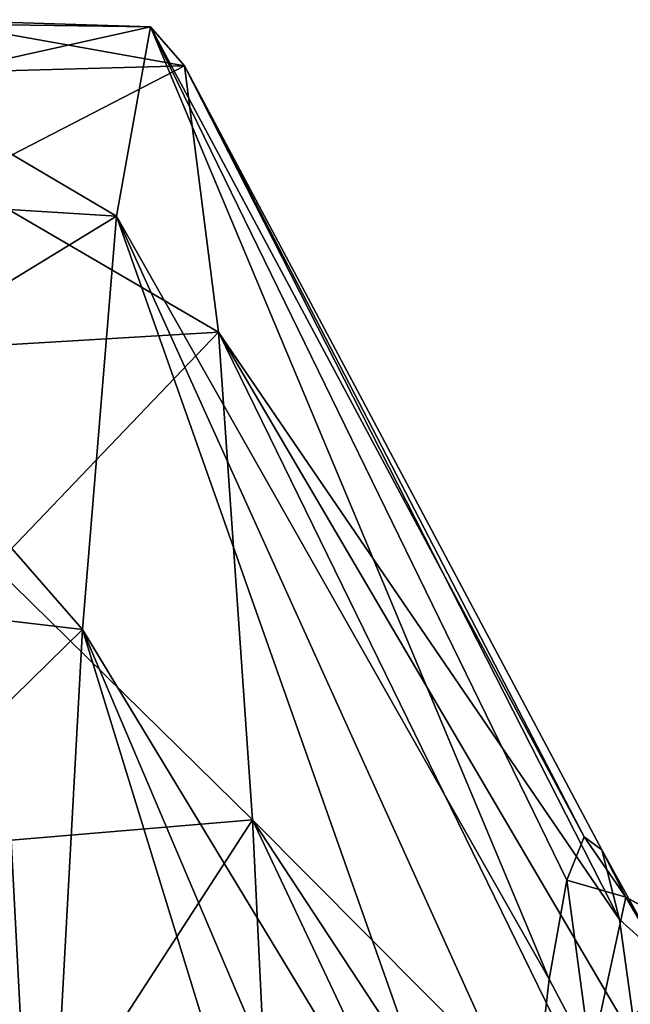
# Model space of a CAD drawing. Header units: metres. Extents: x -86 to 86, y -57 to 57.
# Tile 212 of 256: x 45.942 to 46.705, y 11.963 to 13.193. Entities that reach past the tile are written whole.
import ezdxf

# ---------------------------------------------------------------- set-up
doc = ezdxf.new("R2010")
doc.units = ezdxf.units.M
doc.layers.add('solid_125286', color=7, linetype='CONTINUOUS')

msp = doc.modelspace()

# ---------------------------------------------------------------- linework, layer by layer
at = {"layer": 'solid_125286'}
for points in [[(45.804367, 13.188528, 20.449797), (45.825623, 13.19341, 21.417061), (46.105347, 13.184452, 20.359505)], [(45.825623, 13.19341, 21.417061), (46.147781, 13.135795, 22.300344), (46.105347, 13.184452, 20.359505)], [(45.825623, 13.19341, 21.417061), (45.846748, 13.127446, 22.382088), (46.147781, 13.135795, 22.300344)], [(45.783085, 13.112827, 19.485487), (45.804367, 13.188528, 20.449797), (46.105347, 13.184452, 20.359505)], [(45.783085, 13.112827, 19.485487), (46.105347, 13.184452, 20.359505), (46.062706, 12.947897, 18.43252)], [(46.603424, 11.994193, 18.91354), (46.062706, 12.947897, 18.43252), (46.105347, 13.184452, 20.359505)], [(46.647308, 12.172197, 20.753407), (46.105347, 13.184452, 20.359505), (46.147781, 13.135795, 22.300344)], [(46.625362, 12.11808, 19.830051), (46.603424, 11.994193, 18.91354), (46.105347, 13.184452, 20.359505)], [(46.647308, 12.172197, 20.753407), (46.625362, 12.11808, 19.830051), (46.105347, 13.184452, 20.359505)], [(45.846748, 13.127446, 22.382088), (45.867764, 12.990991, 23.339691), (46.147781, 13.135795, 22.300344)], [(45.867764, 12.990991, 23.339691), (46.190273, 12.802979, 24.213057), (46.147781, 13.135795, 22.300344)], [(46.691193, 12.068919, 22.598919), (46.147781, 13.135795, 22.300344), (46.190273, 12.802979, 24.213057)], [(46.66925, 12.15574, 21.678118), (46.647308, 12.172197, 20.753407), (46.147781, 13.135795, 22.300344)], [(46.691193, 12.068919, 22.598919), (46.66925, 12.15574, 21.678118), (46.147781, 13.135795, 22.300344)], [(45.762016, 12.966714, 18.529308), (45.783085, 13.112827, 19.485487), (46.062706, 12.947897, 18.43252)], [(45.867764, 12.990991, 23.339691), (45.888943, 12.784779, 24.284729), (46.190273, 12.802979, 24.213057)], [(45.740948, 12.750973, 17.586395), (45.762016, 12.966714, 18.529308), (46.062706, 12.947897, 18.43252)], [(45.740948, 12.750973, 17.586395), (46.062706, 12.947897, 18.43252), (46.020386, 12.431249, 16.561075)], [(46.559566, 11.540808, 17.122637), (46.020386, 12.431249, 16.561075), (46.062706, 12.947897, 18.43252)], [(46.581493, 11.801474, 18.009354), (46.559566, 11.540808, 17.122637), (46.062706, 12.947897, 18.43252)], [(46.603424, 11.994193, 18.91354), (46.581493, 11.801474, 18.009354), (46.062706, 12.947897, 18.43252)], [(45.888943, 12.784779, 24.284729), (45.910236, 12.509914, 25.21213), (46.190273, 12.802979, 24.213057)], [(45.910236, 12.509914, 25.21213), (46.232868, 12.193203, 26.056265), (46.190273, 12.802979, 24.213057)], [(46.735092, 11.687714, 24.408491), (46.190273, 12.802979, 24.213057), (46.232868, 12.193203, 26.056265)], [(46.713139, 11.912607, 23.510841), (46.691193, 12.068919, 22.598919), (46.190273, 12.802979, 24.213057)], [(46.735092, 11.687714, 24.408491), (46.713139, 11.912607, 23.510841), (46.190273, 12.802979, 24.213057)], [(45.719788, 12.466762, 16.661814), (45.740948, 12.750973, 17.586395), (46.020386, 12.431249, 16.561075)], [(45.910236, 12.509914, 25.21213), (45.931446, 12.167875, 26.116915), (46.232868, 12.193203, 26.056265)], [(45.698475, 12.115606, 15.760528), (45.719788, 12.466762, 16.661814), (46.020386, 12.431249, 16.561075)], [(45.698475, 12.115606, 15.760528), (46.020386, 12.431249, 16.561075), (45.977673, 11.645682, 14.785655)], [(46.515709, 10.820945, 15.421345), (45.977673, 11.645682, 14.785655), (46.020386, 12.431249, 16.561075)], [(46.53764, 11.213262, 16.258436), (46.515709, 10.820945, 15.421345), (46.020386, 12.431249, 16.561075)], [(46.559566, 11.540808, 17.122637), (46.53764, 11.213262, 16.258436), (46.020386, 12.431249, 16.561075)], [(45.931446, 12.167875, 26.116915), (45.952503, 11.760497, 26.994223), (46.232868, 12.193203, 26.056265)], [(45.952503, 11.760497, 26.994223), (46.275227, 11.319658, 27.790092), (46.232868, 12.193203, 26.056265)], [(46.778996, 11.036551, 26.139311), (46.232868, 12.193203, 26.056265), (46.275227, 11.319658, 27.790092)], [(46.757046, 11.395205, 25.286404), (46.735092, 11.687714, 24.408491), (46.232868, 12.193203, 26.056265)], [(46.778996, 11.036551, 26.139311), (46.757046, 11.395205, 25.286404), (46.232868, 12.193203, 26.056265)], [(46.699272, 12.096513, 20.578859), (46.625362, 12.11808, 19.830051), (46.647308, 12.172197, 20.753407)], [(46.699272, 12.096513, 20.578859), (46.647308, 12.172197, 20.753407), (46.66925, 12.15574, 21.678118)], [(45.417633, 10.866529, 26.489717), (45.952503, 11.760497, 26.994223), (45.931446, 12.167875, 26.116915)], [(46.742844, 12.022139, 22.401976), (46.66925, 12.15574, 21.678118), (46.691193, 12.068919, 22.598919)], [(46.742844, 12.022139, 22.401976), (46.699272, 12.096513, 20.578859), (46.66925, 12.15574, 21.678118)], [(45.677303, 11.699393, 14.887375), (45.698475, 12.115606, 15.760528), (45.977673, 11.645682, 14.785655)], [(46.655697, 11.895421, 18.765223), (46.603424, 11.994193, 18.91354), (46.625362, 12.11808, 19.830051)], [(46.699272, 12.096513, 20.578859), (46.655697, 11.895421, 18.765223), (46.625362, 12.11808, 19.830051)], [(46.758141, 11.996856, 19.800819), (46.655697, 11.895421, 18.765223), (46.699272, 12.096513, 20.578859)], [(46.802094, 12.040205, 21.633766), (46.699272, 12.096513, 20.578859), (46.742844, 12.022139, 22.401976)], [(46.802094, 12.040205, 21.633766), (46.758141, 11.996856, 19.800819), (46.699272, 12.096513, 20.578859)], [(46.742844, 12.022139, 22.401976), (46.691193, 12.068919, 22.598919), (46.713139, 11.912607, 23.510841)], [(46.655697, 11.895421, 18.765223), (46.581493, 11.801474, 18.009354), (46.603424, 11.994193, 18.91354)], [(46.758141, 11.996856, 19.800819), (46.714188, 11.676381, 17.995441), (46.655697, 11.895421, 18.765223)]]:
    msp.add_3dface(points, dxfattribs=at)

doc.saveas('drawing.dxf')
